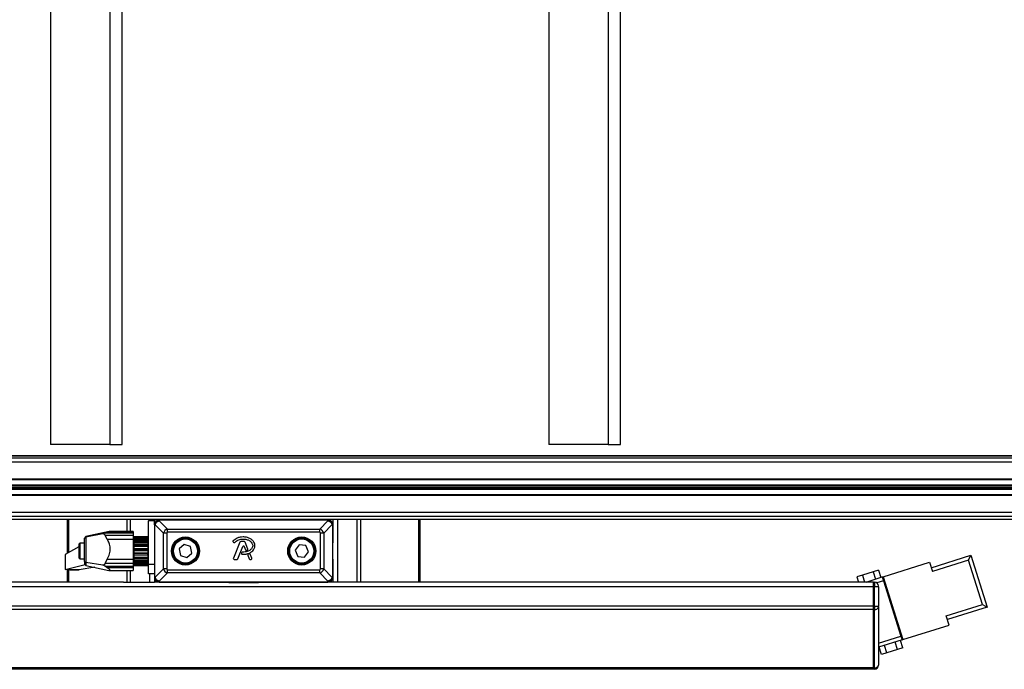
# Model space of a CAD drawing. Header units: millimetres. Extents: x 0 to 420, y 0 to 297.
# Tile 15 of 64: x 134 to 163, y 88 to 107. Entities that reach past the tile are written whole.
import ezdxf

# ---------------------------------------------------------------- set-up
doc = ezdxf.new("R2010")
doc.units = ezdxf.units.MM

msp = doc.modelspace()

# ---------------------------------------------------------------- linework, layer by layer
at = {"color": 7, "linetype": 'Continuous', "lineweight": 25}
for p, q in [((135.17991, 119.0487), (135.17991, 94.13447)), ((136.92287, 119.0487), (136.92287, 94.13447)), ((137.2885, 94.13447), (137.2885, 119.0487)), ((149.80507, 119.0487), (149.80507, 94.13447)), ((151.54803, 119.0487), (151.54803, 94.13447)), ((151.91366, 94.13447), (151.91366, 119.0487)), ((136.92287, 94.13447), (135.17991, 94.13447)), ((136.92287, 94.13447), (137.2885, 94.13447)), ((151.54803, 94.13447), (149.80507, 94.13447)), ((151.54803, 94.13447), (151.91366, 94.13447)), ((101.97806, 93.80984), (178.76016, 93.80984)), ((102.29041, 93.80009), (179.07251, 93.80009)), ((103.614, 93.7363), (180.36223, 93.7363)), ((103.66727, 93.62254), (180.44938, 93.62254)), ((103.6091, 93.10491), (179.7827, 93.10491)), ((103.66727, 93.11913), (180.44938, 93.11913)), ((103.60689, 92.82031), (179.7827, 92.82031)), ((103.60697, 92.83036), (179.77951, 92.83036)), ((103.6073, 92.87303), (179.74687, 92.87303)), ((103.60746, 92.89312), (179.74687, 92.89312)), ((103.60779, 92.93579), (179.77951, 92.93579)), ((103.60787, 92.94584), (179.7827, 92.94584)), ((103.60566, 92.66124), (179.7827, 92.66124)), ((103.66727, 92.64702), (180.44938, 92.64702)), ((103.58012, 92.02985), (180.36223, 92.02985)), ((103.66727, 92.14361), (180.44938, 92.14361)), ((104.67733, 91.94106), (173.90319, 91.94106)), ((135.67437, 91.94106), (135.67437, 90.93958)), ((135.71602, 91.94106), (135.71602, 90.96312)), ((137.42449, 91.94106), (137.42449, 91.57691)), ((137.52505, 91.94106), (137.52505, 91.57691)), ((138.23405, 91.88841), (138.0634, 91.88841)), ((138.0634, 90.62202), (138.0634, 91.88841)), ((138.23405, 91.77388), (138.23405, 91.88841)), ((138.27595, 91.93031), (138.27595, 91.94106)), ((139.78408, 91.93031), (138.27595, 91.93031)), ((138.9081, 91.91609), (138.37625, 91.91609)), ((138.37625, 91.9141), (138.37625, 91.91609)), ((143.32497, 91.91609), (138.37625, 91.91609)), ((138.37625, 91.89037), (138.37625, 91.9141)), ((143.32497, 91.9141), (138.37625, 91.9141)), ((138.37625, 91.89037), (138.61727, 91.64935)), ((139.91206, 91.91609), (139.38022, 91.91609)), ((139.78408, 91.93031), (139.78408, 91.94106)), ((140.06849, 91.93031), (139.78408, 91.93031)), ((140.06849, 91.93031), (140.06849, 91.94106)), ((140.07655, 91.93031), (140.06849, 91.93031)), ((140.07655, 91.93031), (140.07643, 91.91609)), ((140.11782, 91.93031), (140.07655, 91.93031)), ((140.12537, 91.93031), (140.11782, 91.93031)), ((140.12537, 91.94106), (140.12537, 91.93031)), ((141.57585, 91.93031), (140.12537, 91.93031)), ((141.57585, 91.93031), (141.57585, 91.94106)), ((141.5834, 91.93031), (141.57585, 91.93031)), ((141.62467, 91.93031), (141.5834, 91.93031)), ((141.63274, 91.93031), (141.62467, 91.93031)), ((141.62479, 91.91609), (141.62467, 91.93031)), ((141.63274, 91.94106), (141.63274, 91.93031)), ((141.91715, 91.93031), (141.63274, 91.93031)), ((141.78916, 91.91609), (142.32101, 91.91609)), ((141.91715, 91.94106), (141.91715, 91.93031)), ((143.96606, 91.93031), (141.91715, 91.93031)), ((142.79312, 91.91609), (143.32497, 91.91609)), ((143.08395, 91.64935), (143.32497, 91.89037)), ((143.32497, 91.9141), (143.32497, 91.91609)), ((143.32497, 91.89037), (143.32497, 91.9141)), ((143.46717, 91.93031), (143.46717, 91.77388)), ((143.60938, 91.93031), (143.60938, 90.09587)), ((143.96606, 91.93031), (143.96606, 91.94106)), ((144.45545, 91.93031), (143.96606, 91.93031)), ((144.17618, 91.93031), (144.17618, 90.09587)), ((144.27673, 91.93031), (144.27673, 90.09587)), ((144.45545, 91.94106), (144.45545, 91.93031)), ((145.0942, 91.93031), (144.45545, 91.93031)), ((145.0942, 91.93031), (145.0942, 91.94106)), ((145.45804, 91.93031), (145.0942, 91.93031)), ((145.45804, 91.94106), (145.45804, 91.93031)), ((145.9852, 91.94106), (145.9852, 90.09587)), ((146.02685, 91.94106), (146.02685, 90.09587)), ((138.23405, 91.77388), (138.23405, 91.24204)), ((138.23604, 91.77388), (138.23405, 91.77388)), ((138.23405, 91.77388), (138.23405, 90.23807)), ((138.23604, 91.77388), (138.23604, 90.23807)), ((138.25977, 91.77388), (138.23604, 91.77388)), ((138.50079, 91.53286), (138.25977, 91.77388)), ((138.61727, 91.55616), (138.61727, 91.64935)), ((138.61727, 91.64935), (143.08395, 91.64935)), ((143.08395, 91.55616), (143.08395, 91.64935)), ((143.44146, 91.77388), (143.20044, 91.53286)), ((143.44146, 91.77388), (143.46519, 91.77388)), ((143.46519, 90.23807), (143.46519, 91.77388)), ((143.46519, 91.77388), (143.46717, 91.77388)), ((143.46717, 91.77388), (143.46717, 91.24204)), ((143.46717, 90.23807), (143.46717, 91.77388)), ((136.21963, 91.42814), (136.18631, 91.38699)), ((136.21963, 91.4149), (136.18631, 91.37711)), ((136.18631, 91.37711), (136.18631, 91.38699)), ((136.18631, 90.69952), (136.18631, 91.37711)), ((136.90435, 91.57369), (136.21963, 91.42814)), ((136.71696, 91.51038), (136.21963, 91.4149)), ((136.21963, 91.42814), (136.21963, 91.4149)), ((136.21963, 91.4149), (136.21963, 90.66832)), ((136.79107, 91.53352), (136.84755, 91.55787)), ((137.60835, 91.53352), (136.79107, 91.53352)), ((136.84755, 91.34825), (136.79107, 91.46664)), ((136.79107, 91.46664), (137.60835, 91.46664)), ((136.84755, 91.55787), (137.60835, 91.55787)), ((137.60835, 91.34825), (136.84755, 91.34825)), ((137.60835, 91.57691), (136.92186, 91.57691)), ((137.60835, 91.57691), (137.60835, 91.55787)), ((137.60835, 91.55787), (137.60835, 91.53352)), ((137.60835, 91.53352), (137.60835, 91.46664)), ((137.60835, 91.46664), (137.60835, 91.34825)), ((137.62541, 91.43259), (137.60835, 91.43259)), ((137.60835, 91.34825), (137.60835, 90.76374)), ((137.62541, 90.57936), (137.62541, 91.43259)), ((137.6311, 91.37571), (137.62541, 91.37571)), ((137.6311, 91.43201), (138.03496, 91.43201)), ((137.6311, 91.42599), (137.6311, 91.43201)), ((138.03496, 91.42599), (137.6311, 91.42599)), ((137.6311, 91.42599), (137.6311, 91.41805)), ((137.6311, 91.41805), (138.03496, 91.41805)), ((137.6311, 91.38835), (137.6311, 91.41805)), ((138.05203, 91.38835), (137.6311, 91.38835)), ((137.6311, 91.38835), (137.6311, 91.38232)), ((138.03496, 91.38232), (137.6311, 91.38232)), ((137.6311, 91.38232), (137.6311, 91.36376)), ((137.6311, 91.36376), (138.03496, 91.36376)), ((137.6311, 91.33341), (137.6311, 91.36376)), ((138.05203, 91.33341), (137.6311, 91.33341)), ((137.6311, 91.33341), (137.6311, 91.30182)), ((138.03496, 91.43201), (138.05203, 91.41534)), ((138.03496, 91.41805), (138.03496, 91.42599)), ((138.05203, 91.41068), (138.03496, 91.42599)), ((138.03496, 91.41805), (138.05203, 91.39911)), ((138.03496, 91.36376), (138.03496, 91.38232)), ((138.05203, 91.37147), (138.03496, 91.38232)), ((138.03496, 91.36376), (138.05203, 91.3444)), ((138.05203, 91.41534), (138.05203, 91.41068)), ((138.05203, 91.41068), (138.05203, 91.39911)), ((138.05203, 91.39911), (138.05203, 91.38835)), ((138.05203, 91.37236), (138.05203, 91.38835)), ((138.05203, 91.37147), (138.05203, 91.3444)), ((138.05203, 91.3444), (138.05203, 91.33341)), ((138.05203, 91.29345), (138.05203, 91.33341)), ((138.59397, 91.53286), (138.50079, 91.53286)), ((138.50079, 90.47909), (138.50079, 91.53286)), ((138.59397, 91.53286), (138.59397, 90.47909)), ((143.08395, 91.55616), (138.61727, 91.55616)), ((143.10725, 90.47909), (143.10725, 91.53286)), ((143.20044, 91.53286), (143.10725, 91.53286)), ((143.20044, 91.53286), (143.20044, 90.47909)), ((136.01566, 91.13253), (135.61749, 90.90742)), ((136.046, 91.2335), (136.01566, 91.20317)), ((136.01566, 91.20317), (136.01566, 90.80968)), ((136.18631, 91.2335), (136.046, 91.2335)), ((136.046, 91.2335), (136.046, 90.77948)), ((138.03496, 91.30182), (137.6311, 91.30182)), ((137.6311, 91.30182), (137.6311, 91.27445)), ((137.6311, 91.27445), (138.03496, 91.27445)), ((137.6311, 91.24641), (137.6311, 91.27445)), ((138.05203, 91.24641), (137.6311, 91.24641)), ((137.6311, 91.24641), (137.6311, 91.19345)), ((137.6311, 91.19345), (138.05203, 91.19345)), ((137.6311, 91.19236), (137.6311, 91.19345)), ((138.03496, 91.19236), (137.6311, 91.19236)), ((137.6311, 91.19236), (137.6311, 91.15886)), ((137.6311, 91.15886), (138.03496, 91.15886)), ((137.6311, 91.13587), (137.6311, 91.15886)), ((138.05203, 91.13587), (137.6311, 91.13587)), ((137.6311, 91.13587), (137.6311, 91.0751)), ((137.6311, 91.0751), (138.05203, 91.0751)), ((137.6311, 91.06465), (137.6311, 91.0751)), ((138.03496, 91.06465), (137.6311, 91.06465)), ((137.6311, 91.06465), (137.6311, 91.0283)), ((137.6311, 91.0283), (138.03496, 91.0283)), ((137.6311, 91.01262), (137.6311, 91.0283)), ((138.03496, 91.27445), (138.03496, 91.30182)), ((138.05203, 91.29648), (138.03496, 91.30182)), ((138.03496, 91.27445), (138.05203, 91.25657)), ((138.05203, 91.19305), (138.03496, 91.19236)), ((138.03496, 91.15886), (138.03496, 91.19236)), ((138.03496, 91.15886), (138.05203, 91.1442)), ((138.05203, 91.07132), (138.03496, 91.06465)), ((138.03496, 91.06465), (138.03496, 91.0283)), ((138.03496, 91.0283), (138.05203, 91.0183)), ((138.05203, 91.29648), (138.05203, 91.25657)), ((138.0634, 91.29039), (138.05203, 91.29039)), ((138.05203, 91.25657), (138.05203, 91.24641)), ((138.05203, 91.19345), (138.05203, 91.24641)), ((138.05203, 91.19345), (138.05203, 91.19305)), ((138.05203, 91.19305), (138.05203, 91.1442)), ((138.05203, 91.1442), (138.05203, 91.13587)), ((138.05203, 91.0751), (138.05203, 91.13587)), ((138.05203, 91.0751), (138.05203, 91.07132)), ((138.05203, 91.07132), (138.05203, 91.0183)), ((138.05203, 91.0183), (138.05203, 91.01262)), ((139.10702, 91.19949), (138.958, 91.07057)), ((138.958, 91.07057), (138.99514, 90.87706)), ((139.29318, 91.13489), (139.10702, 91.19949)), ((139.33031, 90.94138), (139.29318, 91.13489)), ((140.5461, 91.26982), (140.56055, 91.25776)), ((140.7441, 91.26868), (140.54979, 90.79276)), ((140.68356, 90.77583), (140.82988, 91.13419)), ((140.87543, 91.28261), (140.76483, 91.28261)), ((140.87135, 91.13419), (140.91077, 91.03763)), ((140.97959, 91.06434), (140.89616, 91.26868)), ((142.47909, 91.18694), (142.36136, 91.02893)), ((142.36136, 91.02893), (142.43934, 90.84797)), ((142.67479, 91.16399), (142.47909, 91.18694)), ((142.75277, 90.98303), (142.67479, 91.16399)), ((135.61749, 90.90742), (135.61749, 90.45979)), ((136.01566, 90.80968), (136.01566, 90.80879)), ((136.01566, 90.80879), (136.046, 90.77845)), ((136.046, 90.77948), (136.046, 90.77845)), ((136.046, 90.77845), (136.18631, 90.77845)), ((136.79107, 90.63848), (136.84755, 90.76374)), ((136.84755, 90.76374), (137.60835, 90.76374)), ((137.60835, 90.76374), (137.60835, 90.63848)), ((138.05203, 91.01262), (137.6311, 91.01262)), ((137.6311, 91.01262), (137.6311, 90.94999)), ((137.6311, 90.94999), (138.05203, 90.94999)), ((137.6311, 90.9312), (137.6311, 90.94999)), ((138.03496, 90.9312), (137.6311, 90.9312)), ((137.6311, 90.9312), (137.6311, 90.89556)), ((137.6311, 90.89556), (138.03496, 90.89556)), ((137.6311, 90.88873), (137.6311, 90.89556)), ((138.05203, 90.88873), (137.6311, 90.88873)), ((137.6311, 90.88873), (137.6311, 90.83035)), ((137.6311, 90.83035), (138.05203, 90.83035)), ((137.6311, 90.80507), (137.6311, 90.83035)), ((138.03496, 90.80507), (137.6311, 90.80507)), ((137.6311, 90.80507), (137.6311, 90.77362)), ((137.6311, 90.7763), (137.6311, 90.72791)), ((137.6311, 90.77362), (138.03496, 90.77362)), ((138.05203, 90.94318), (138.03496, 90.9312)), ((138.03496, 90.9312), (138.03496, 90.89556)), ((138.03496, 90.89556), (138.05203, 90.8912)), ((138.05203, 90.82119), (138.03496, 90.80507)), ((138.03496, 90.77362), (138.03496, 90.80507)), ((138.03496, 90.77362), (138.05203, 90.77533)), ((138.05203, 90.94999), (138.05203, 91.01262)), ((138.05203, 90.94999), (138.05203, 90.94318)), ((138.05203, 90.94318), (138.05203, 90.8912)), ((138.05203, 90.8912), (138.05203, 90.88873)), ((138.05203, 90.83035), (138.05203, 90.88873)), ((138.05203, 90.83035), (138.05203, 90.82119)), ((138.05203, 90.82119), (138.05203, 90.77533)), ((138.05203, 90.72791), (138.05203, 90.7763)), ((138.23405, 90.76992), (138.23405, 90.23807)), ((138.99514, 90.87706), (139.18129, 90.81246)), ((139.18129, 90.81246), (139.33031, 90.94138)), ((140.57052, 90.7619), (140.66283, 90.7619)), ((140.79587, 90.95979), (140.78797, 90.94091)), ((140.97405, 90.88265), (141.01766, 90.77583)), ((141.01261, 90.92315), (140.98594, 90.9117)), ((141.03839, 90.7619), (141.06973, 90.7619)), ((141.09047, 90.79276), (141.04218, 90.91104)), ((142.43934, 90.84797), (142.63504, 90.82502)), ((142.63504, 90.82502), (142.75277, 90.98303)), ((143.46717, 90.76992), (143.46717, 90.23807)), ((161.02955, 90.51629), (162.19628, 90.88285)), ((162.12185, 90.74022), (161.06365, 90.40776)), ((162.12185, 90.74022), (162.19628, 90.88285)), ((162.53103, 89.43782), (162.12185, 90.74022)), ((162.19628, 90.88285), (162.67366, 89.36338)), ((135.61749, 90.45979), (136.19843, 90.60998)), ((135.74255, 90.45233), (135.61749, 90.45979)), ((135.67437, 90.4564), (135.67437, 90.09587)), ((135.71602, 90.45391), (135.71602, 90.09587)), ((136.0231, 90.45233), (135.74255, 90.45233)), ((135.74661, 90.45221), (136.02162, 90.45221)), ((136.48339, 90.52774), (136.0231, 90.45233)), ((136.18631, 90.69952), (136.21963, 90.66832)), ((136.18631, 90.69952), (136.18631, 90.62496)), ((136.18631, 90.62496), (136.21963, 90.58381)), ((136.71696, 90.58947), (136.21963, 90.66832)), ((136.21963, 90.66832), (136.21963, 90.58381)), ((136.21963, 90.58381), (136.90007, 90.43918)), ((137.60835, 90.63848), (136.79107, 90.63848)), ((136.79107, 90.55748), (137.60835, 90.55748)), ((136.84755, 90.50988), (136.79107, 90.55748)), ((137.60835, 90.50988), (136.84755, 90.50988)), ((137.60835, 90.63848), (137.60835, 90.55748)), ((137.60835, 90.57936), (137.62541, 90.57936)), ((137.60835, 90.55748), (137.60835, 90.50988)), ((137.60835, 90.50988), (137.60835, 90.43504)), ((137.62541, 90.63624), (137.6311, 90.63624)), ((137.6311, 90.72791), (138.05203, 90.72791)), ((137.6311, 90.69861), (137.6311, 90.72791)), ((138.03496, 90.69861), (137.6311, 90.69861)), ((137.6311, 90.69861), (137.6311, 90.67443)), ((137.6311, 90.67443), (138.03496, 90.67443)), ((137.6311, 90.67443), (137.6311, 90.65269)), ((137.6311, 90.65269), (138.05203, 90.65269)), ((137.6311, 90.62223), (137.6311, 90.65269)), ((138.03496, 90.62223), (137.6311, 90.62223)), ((137.6311, 90.62223), (137.6311, 90.6077)), ((137.6311, 90.6077), (138.03496, 90.6077)), ((137.6311, 90.58342), (137.6311, 90.6077)), ((138.03496, 90.58342), (137.6311, 90.58342)), ((137.6311, 90.58342), (137.6311, 90.57995)), ((137.6311, 90.57995), (138.03496, 90.57995)), ((138.05203, 90.71729), (138.03496, 90.69861)), ((138.03496, 90.67443), (138.03496, 90.69861)), ((138.03496, 90.67443), (138.05203, 90.68204)), ((138.05203, 90.64165), (138.03496, 90.62223)), ((138.03496, 90.6077), (138.03496, 90.62223)), ((138.03496, 90.6077), (138.05203, 90.62046)), ((138.05203, 90.60167), (138.03496, 90.58342)), ((138.03496, 90.57995), (138.05203, 90.59661)), ((138.03496, 90.57995), (138.03496, 90.58342)), ((138.04078, 90.61205), (138.05203, 90.61205)), ((138.05203, 90.72791), (138.05203, 90.71729)), ((138.05203, 90.72157), (138.0634, 90.72157)), ((138.05203, 90.71729), (138.05203, 90.68204)), ((138.05203, 90.65269), (138.05203, 90.68158)), ((138.05203, 90.65269), (138.05203, 90.64165)), ((138.05203, 90.64165), (138.05203, 90.62046)), ((138.05203, 90.61205), (138.05203, 90.61927)), ((138.05203, 90.61205), (138.05203, 90.60167)), ((138.05203, 90.60167), (138.05203, 90.59661)), ((138.0634, 90.62202), (138.23405, 90.62202)), ((138.0634, 90.33762), (138.0634, 90.62202)), ((138.25977, 90.23807), (138.50079, 90.47909)), ((138.59397, 90.47909), (138.50079, 90.47909)), ((138.61727, 90.45579), (143.08395, 90.45579)), ((138.61727, 90.3626), (138.61727, 90.45579)), ((143.08395, 90.3626), (143.08395, 90.45579)), ((143.20044, 90.47909), (143.10725, 90.47909)), ((143.20044, 90.47909), (143.44146, 90.23807)), ((159.47816, 90.44625), (159.3215, 90.39703)), ((159.47816, 90.44625), (159.54635, 90.22918)), ((159.62174, 90.25287), (160.9784, 90.67909)), ((160.9784, 90.67909), (161.06365, 90.40776)), ((136.92199, 90.43504), (137.60835, 90.43504)), ((137.42449, 90.43504), (137.42449, 90.09587)), ((137.52505, 90.43504), (137.52505, 90.09587)), ((138.23405, 90.33762), (138.0634, 90.33762)), ((138.09185, 90.33762), (138.09185, 90.09587)), ((138.23405, 90.23807), (138.23405, 90.09587)), ((138.23604, 90.23807), (138.23405, 90.23807)), ((138.25977, 90.23807), (138.23604, 90.23807)), ((138.61727, 90.3626), (138.37625, 90.12159)), ((143.08395, 90.3626), (138.61727, 90.3626)), ((143.32497, 90.12159), (143.08395, 90.3626)), ((143.44146, 90.23807), (143.46519, 90.23807)), ((143.46519, 90.23807), (143.46717, 90.23807)), ((143.46717, 90.23807), (143.46717, 90.09587)), ((159.0082, 90.2986), (158.85154, 90.24939)), ((158.85154, 90.24939), (158.89977, 90.09587)), ((159.3215, 90.39703), (159.0082, 90.2986)), ((159.0082, 90.2986), (159.07189, 90.09587)), ((159.12201, 90.09587), (159.5946, 90.24434)), ((159.3215, 90.39703), (159.3897, 90.17997)), ((159.5946, 90.24434), (159.62174, 90.25287)), ((159.5946, 90.24434), (159.6287, 90.13581)), ((159.62174, 90.25287), (160.20141, 88.4078)), ((137.32394, 90.09587), (122.36403, 90.09587)), ((159.33719, 89.95366), (122.36403, 89.95366)), ((137.32394, 90.09587), (137.42449, 90.09587)), ((137.42449, 90.09587), (137.52505, 90.09587)), ((137.52505, 90.09587), (138.09185, 90.09587)), ((138.09185, 90.09587), (138.23405, 90.09587)), ((138.37625, 90.09587), (138.23405, 90.09587)), ((138.37625, 90.12159), (138.37625, 90.09785)), ((138.37625, 90.09785), (143.32497, 90.09785)), ((138.37625, 90.09785), (138.37625, 90.09587)), ((138.37625, 90.09587), (138.9081, 90.09587)), ((138.37625, 90.09587), (143.32497, 90.09587)), ((139.38022, 90.09587), (139.91206, 90.09587)), ((140.07655, 90.08165), (140.07643, 90.09587)), ((141.62467, 90.08165), (140.07655, 90.08165)), ((140.41638, 90.08165), (140.41638, 90.07027)), ((140.42019, 90.07027), (140.41638, 90.07027)), ((140.42019, 90.08165), (140.42019, 90.07027)), ((140.82598, 90.07027), (140.42019, 90.07027)), ((140.82598, 90.07027), (140.82598, 90.08165)), ((140.87524, 90.07027), (140.82598, 90.07027)), ((140.87524, 90.08165), (140.87524, 90.07027)), ((141.28104, 90.07027), (140.87524, 90.07027)), ((141.27337, 90.06885), (141.27337, 90.07027)), ((141.28104, 90.07027), (141.28104, 90.08165)), ((141.28485, 90.07027), (141.28104, 90.07027)), ((141.28485, 90.07027), (141.28485, 90.08165)), ((141.62479, 90.09587), (141.62467, 90.08165)), ((142.32101, 90.09587), (141.78916, 90.09587)), ((143.32497, 90.09587), (142.79312, 90.09587)), ((143.32497, 90.12159), (143.32497, 90.09785)), ((143.32497, 90.09785), (143.32497, 90.09587)), ((143.46717, 90.09587), (143.32497, 90.09587)), ((143.60938, 90.09587), (143.46717, 90.09587)), ((144.17618, 90.09587), (143.60938, 90.09587)), ((144.27673, 90.09587), (144.17618, 90.09587)), ((144.37728, 90.09587), (144.27673, 90.09587)), ((159.33719, 90.09587), (144.37728, 90.09587)), ((159.33719, 89.95366), (159.33719, 90.09587)), ((159.33719, 90.09587), (159.36563, 90.09587)), ((159.33719, 89.95366), (159.33719, 90.09587)), ((159.33719, 89.38687), (159.33719, 89.95366)), ((159.36563, 89.95366), (159.33719, 89.95366)), ((159.33719, 89.38687), (159.33719, 89.95366)), ((159.36563, 90.09587), (159.36563, 89.95366)), ((159.4794, 89.95366), (159.36563, 89.95366)), ((159.36563, 89.38687), (159.36563, 89.95366)), ((159.6287, 90.13581), (159.43247, 90.07416)), ((159.4794, 89.95366), (159.4794, 89.9821)), ((159.4794, 89.95366), (159.4794, 89.38687)), ((159.6287, 90.13581), (159.65584, 90.14433)), ((159.6287, 90.13581), (160.14017, 88.50781)), ((159.68993, 90.0358), (159.6628, 90.02728)), ((159.67985, 89.97301), (159.70698, 89.98153)), ((159.75813, 89.81873), (159.731, 89.81021)), ((159.33719, 89.38687), (122.36403, 89.38687)), ((159.33719, 89.28631), (122.36403, 89.28631)), ((159.33719, 89.28631), (159.33719, 89.38687)), ((159.33719, 89.38687), (159.36563, 89.38687)), ((159.33719, 89.28631), (159.33719, 89.38687)), ((159.33719, 87.57784), (159.33719, 89.28631)), ((159.36563, 89.28631), (159.33719, 89.28631)), ((159.33719, 87.57784), (159.33719, 89.28631)), ((159.36563, 89.38687), (159.4794, 89.38687)), ((159.36563, 89.38687), (159.36563, 89.28631)), ((159.36563, 87.57784), (159.36563, 89.28631)), ((159.4794, 89.36676), (159.4794, 89.38687)), ((159.4794, 89.36676), (159.4794, 87.65828)), ((161.47283, 89.10536), (162.53103, 89.43782)), ((162.67366, 89.36338), (161.50692, 88.99683)), ((162.53103, 89.43782), (162.67366, 89.36338)), ((161.55807, 88.83403), (161.47283, 89.10536)), ((160.03788, 88.83341), (160.06501, 88.84194)), ((160.20141, 88.4078), (161.55807, 88.83403)), ((159.4794, 88.30021), (160.14017, 88.50781)), ((160.11616, 88.67914), (160.08903, 88.67061)), ((160.10608, 88.61634), (160.13321, 88.62487)), ((160.16731, 88.51634), (160.14017, 88.50781)), ((160.14017, 88.50781), (160.17427, 88.39928)), ((160.17427, 88.39928), (159.4794, 88.18097)), ((159.5676, 87.97019), (159.4994, 88.18725)), ((159.72426, 88.0194), (159.65606, 88.23647)), ((160.03756, 88.11784), (159.96937, 88.3349)), ((160.19422, 88.16705), (160.03756, 88.11784)), ((160.19422, 88.16705), (160.12602, 88.38412)), ((160.17427, 88.39928), (160.20141, 88.4078)), ((159.72426, 88.0194), (159.5676, 87.97019)), ((160.03756, 88.11784), (159.72426, 88.0194)), ((159.33719, 87.57784), (122.36403, 87.57784)), ((159.33719, 87.53619), (159.33719, 87.57784)), ((159.33719, 87.57784), (159.36563, 87.57784)), ((159.33719, 87.53619), (159.33719, 87.57784)), ((159.36563, 87.57784), (159.36563, 87.53619)), ((159.4794, 87.64995), (159.4794, 87.65828)), ((159.33719, 87.53619), (122.36403, 87.53619)), ((159.36563, 87.53619), (159.33719, 87.53619))]:
    msp.add_line(p, q, dxfattribs=at)
at = {"color": 7, "linetype": 'Continuous', "lineweight": 25, "flags": 128}
msp.add_lwpolyline([(138.07003, 91.94106), (138.06749, 91.92987), (138.0634, 91.88841)], dxfattribs=at)
at = {"color": 7, "linetype": 'Continuous', "lineweight": 25}
for centre, radius in [((139.14416, 91.00598), 0.4119), ((139.14416, 91.00598), 0.38346), ((139.14416, 91.00598), 0.37799), ((139.14416, 91.00598), 0.36973), ((139.14416, 91.00598), 0.35267), ((142.55707, 91.00598), 0.4119), ((142.55707, 91.00598), 0.38346), ((142.55707, 91.00598), 0.37799), ((142.55707, 91.00598), 0.36973), ((142.55707, 91.00598), 0.35267)]:
    msp.add_circle(centre, radius, dxfattribs=at)
for centre, radius, start, end in [((138.27595, 91.88841), 0.0419, 90, 180), ((138.37625, 91.77388), 0.1422, 90, 180), ((138.37625, 91.77388), 0.1422, 90, 180), ((138.37625, 91.77388), 0.14022, 90, 180), ((139.51514, 92.05829), 0.1422, 244.158067, 270), ((139.51799, 91.9303), 0.0145, 179.983274, 258.646296), ((142.18609, 92.05829), 0.1422, 270, 295.841933), ((142.18323, 91.9303), 0.0145, 281.353704, 0.016726), ((143.32497, 91.77388), 0.1422, 0, 90), ((143.32497, 91.77388), 0.1422, 0, 90), ((143.32497, 91.77388), 0.14022, 0, 90), ((140.56044, 91.28702), 0.0224, 138.805903, 230.16689), ((140.5749, 91.27496), 0.0224, 230.16689, 318.977091), ((140.76483, 91.26021), 0.0224, 90, 157.790712), ((140.85061, 91.12573), 0.0224, 22.209261, 157.790711), ((140.87543, 91.26021), 0.0224, 22.209291, 90), ((140.93151, 91.0461), 0.0224, 202.209261, 286.934979), ((140.95885, 91.05588), 0.0224, 292.378703, 22.209291), ((140.57052, 90.7843), 0.0224, 157.790712, 270), ((140.66283, 90.7843), 0.0224, 270, 337.790711), ((140.80863, 90.93226), 0.0224, 157.290493, 266.671349), ((140.81653, 90.95115), 0.0224, 90.034995, 157.290493), ((140.99478, 90.89112), 0.0224, 113.245837, 202.209268), ((141.02145, 90.90257), 0.0224, 22.209257, 113.245837), ((141.03839, 90.7843), 0.0224, 202.209268, 270), ((141.06973, 90.7843), 0.0224, 270, 22.209257), ((138.37625, 90.23807), 0.1422, 180, 270), ((138.37625, 90.23807), 0.1422, 180, 270), ((138.37625, 90.23807), 0.14022, 180, 270), ((143.32497, 90.23807), 0.1422, 270, 0), ((143.32497, 90.23807), 0.14022, 270, 0), ((143.32497, 90.23807), 0.1422, 270, 0), ((159.36563, 89.9821), 0.11376, 0, 90), ((159.37985, 89.38687), 0.10155, 261.950533, 348.578246), ((159.37985, 87.67839), 0.10155, 261.950533, 348.578246), ((159.36563, 87.64995), 0.11376, 270, 0)]:
    msp.add_arc(centre, radius, start, end, dxfattribs=at)
for centre, major_axis, ratio, start_param, end_param in [((138.62869, 91.52144), (0.10055, 0.10055), 0.84991807, 0.95301504, 2.18857761), ((143.07253, 91.52144), (0.10055, -0.10055), 0.84991807, 0.95301504, 2.18857761), ((138.62869, 91.52144), (-0.0283, 0.0283), 0.71056478, 5.66540402, 6.90096659), ((143.07253, 91.52144), (0.0283, 0.0283), 0.71056478, 5.66540402, 6.90096659), ((138.62869, 90.49051), (-0.10055, 0.10055), 0.84991807, 0.95301504, 2.18857761), ((138.62869, 90.49051), (-0.0283, -0.0283), 0.71056478, 5.66540402, 6.90096659), ((143.07253, 90.49051), (0.0283, -0.0283), 0.71056478, 5.66540402, 6.90096659), ((143.07253, 90.49051), (0.10055, 0.10055), 0.84991807, 4.0946077, 5.33017026)]:
    msp.add_ellipse(centre, major_axis=major_axis, ratio=ratio, start_param=start_param, end_param=end_param, dxfattribs=at)
for points, knots in [([(138.25977, 91.77388), (138.25981, 91.77414), (138.26216, 91.78935), (138.27144, 91.81767), (138.29776, 91.85347), (138.33324, 91.87908), (138.36154, 91.88809), (138.37599, 91.89033), (138.37625, 91.89037)], [0, 0, 0, 0, 0.00455416, 0.26675149, 0.49999487, 0.74653257, 0.99544584, 1, 1, 1, 1]), ([(143.32497, 91.89037), (143.32523, 91.89033), (143.34044, 91.88797), (143.36876, 91.8787), (143.40456, 91.85237), (143.43017, 91.8169), (143.43918, 91.78859), (143.44142, 91.77414), (143.44146, 91.77388)], [0, 0, 0, 0, 0.00455416, 0.26675149, 0.49999487, 0.74653257, 0.99544584, 1, 1, 1, 1]), ([(136.79107, 91.53352), (136.78947, 91.53269), (136.7853, 91.53052), (136.76126, 91.52246), (136.73616, 91.51562), (136.71696, 91.51038)], [0, 0, 0, 0, 0.12760823, 0.33282791, 1, 1, 1, 1]), ([(136.79107, 91.46664), (136.78947, 91.47004), (136.7853, 91.4789), (136.76126, 91.49705), (136.73616, 91.5046), (136.71696, 91.51038)], [0, 0, 0, 0, 0.12760806, 0.3328275, 1, 1, 1, 1]), ([(136.92186, 91.57422), (136.91702, 91.57464), (136.90502, 91.57567), (136.86903, 91.56452), (136.84755, 91.55787)], [0, 0, 0, 0, 0.40295527, 1, 1, 1, 1]), ([(136.84755, 90.76374), (136.87427, 90.81446), (136.92793, 90.9163), (136.94554, 91.08697), (136.91268, 91.23517), (136.86786, 91.31298), (136.84755, 91.34825)], [0, 0, 0, 0, 0.274427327, 0.55093428, 0.796470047, 1, 1, 1, 1]), ([(140.8334, 91.42011), (140.80409, 91.4183), (140.7446, 91.41462), (140.64001, 91.38377), (140.58014, 91.33285), (140.54359, 91.30177)], [0, 0, 0, 0, 0.2744297, 0.55715603, 1, 1, 1, 1]), ([(140.5918, 91.26026), (140.62098, 91.28494), (140.68161, 91.3362), (140.79063, 91.35826), (140.89194, 91.35589), (140.97813, 91.33491), (141.04979, 91.29387), (141.09343, 91.24634), (141.11455, 91.20182), (141.12031, 91.16991), (141.11866, 91.14581), (141.11278, 91.12011), (141.09868, 91.0899), (141.07219, 91.05784), (141.03983, 91.03194), (141.0021, 91.00809), (140.95368, 90.98871), (140.89096, 90.97559), (140.84298, 90.97427), (140.81652, 90.97354)], [0, 0, 0, 0, 0.10898458, 0.22643075, 0.31013217, 0.40192043, 0.47943801, 0.54569368, 0.58480239, 0.62057823, 0.6379505, 0.65431901, 0.69660163, 0.73281682, 0.77364168, 0.81591419, 0.86145512, 0.92360935, 1, 1, 1, 1]), ([(140.80733, 90.9099), (140.8459, 90.91019), (140.91868, 90.91074), (141.01729, 90.94234), (141.09017, 90.98596), (141.13594, 91.03341), (141.16338, 91.07577), (141.17692, 91.1107), (141.18249, 91.1391), (141.1847, 91.17135), (141.17854, 91.21558), (141.15281, 91.27446), (141.10346, 91.33232), (141.02913, 91.38092), (140.93678, 91.41397), (140.86899, 91.418), (140.8334, 91.42011)], [0, 0, 0, 0, 0.11735319, 0.22141323, 0.31240811, 0.3742876, 0.42130986, 0.46598312, 0.48783682, 0.50961399, 0.56460822, 0.62241534, 0.7039898, 0.79319256, 0.89144332, 1, 1, 1, 1]), ([(140.93803, 91.02467), (140.94356, 91.02644), (140.95346, 91.0296), (140.96311, 91.03346), (140.96738, 91.03517)], [0, 0, 0, 0, 0.558138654, 1, 1, 1, 1]), ([(136.79107, 90.63848), (136.78947, 90.63486), (136.7853, 90.62541), (136.76126, 90.60538), (136.73616, 90.59636), (136.71696, 90.58947)], [0, 0, 0, 0, 0.12760823, 0.33282789, 1, 1, 1, 1]), ([(136.79107, 90.55748), (136.78947, 90.55898), (136.7853, 90.5629), (136.76126, 90.5746), (136.73616, 90.58303), (136.71696, 90.58947)], [0, 0, 0, 0, 0.12760806, 0.33282749, 1, 1, 1, 1]), ([(136.90032, 90.44034), (136.90637, 90.43867), (136.93732, 90.43017), (136.94387, 90.43926), (136.913, 90.46811), (136.86796, 90.49685), (136.84755, 90.50988)], [0, 0, 0, 0, 0.08476675, 0.43355105, 0.74326847, 1, 1, 1, 1]), ([(138.37625, 90.12159), (138.37599, 90.12163), (138.36078, 90.12398), (138.33246, 90.13326), (138.29666, 90.15958), (138.27105, 90.19506), (138.26204, 90.22336), (138.25981, 90.23781), (138.25977, 90.23807)], [0, 0, 0, 0, 0.00455416, 0.26675149, 0.49999487, 0.74653257, 0.99544584, 1, 1, 1, 1]), ([(143.44146, 90.23807), (143.44142, 90.23781), (143.43906, 90.2226), (143.42979, 90.19428), (143.40346, 90.15848), (143.36799, 90.13287), (143.33968, 90.12386), (143.32523, 90.12163), (143.32497, 90.12159)], [0, 0, 0, 0, 0.00455416, 0.26675149, 0.49999487, 0.74653257, 0.99544584, 1, 1, 1, 1])]:
    msp.add_open_spline(points, degree=3, knots=knots, dxfattribs=at)

doc.saveas('drawing.dxf')
